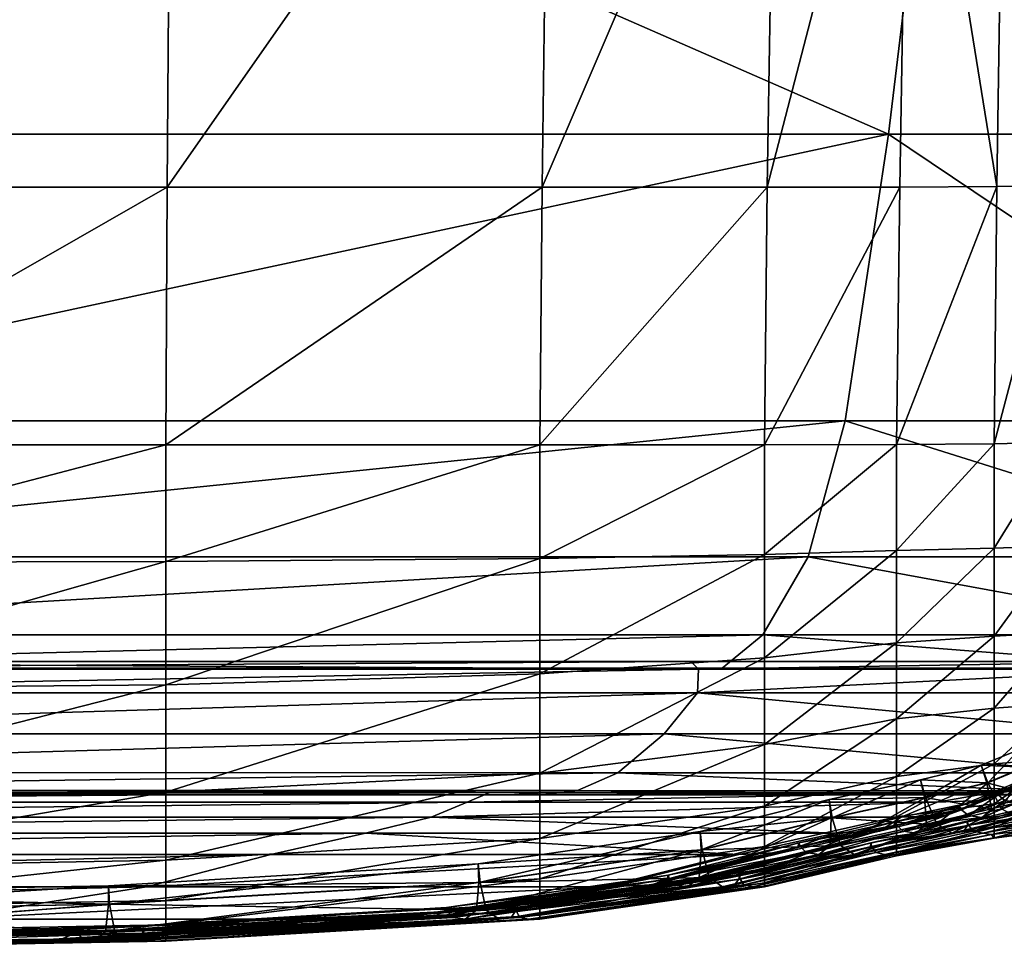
# Model space of a CAD drawing. Header units: millimetres. Extents: x 2387 to 13955, y -4964 to 364.
# Tile 163 of 256: x 6295 to 6317, y -4964 to -4943. Entities that reach past the tile are written whole.
import ezdxf

# ---------------------------------------------------------------- set-up
doc = ezdxf.new("R2010")
doc.units = ezdxf.units.MM
doc.header["$MEASUREMENT"] = 0
doc.layers.add('Predefinito', color=7, linetype='Continuous', true_color=0x000000)

msp = doc.modelspace()

# ---------------------------------------------------------------- linework, layer by layer
at = {"layer": 'Predefinito'}
for points in [[(6287.428, -4934.156, 608.077), (6285.732, -4945.989, 608.078), (6314.463, -4945.989, 485.845)], [(6314.463, -4945.989, 485.845), (6315.891, -4934.156, 485.835), (6287.428, -4934.156, 608.077)], [(6315.891, -4934.156, 485.835), (6314.463, -4945.989, 485.845), (6324.761, -4945.99, 440.648)], [(6324.761, -4945.99, 440.648), (6325.641, -4934.156, 440.637), (6315.891, -4934.156, 485.835)], [(6298.464, -4934.997, 12.171), (6298.376, -4947.174, 12.261), (6288.34, -4947.174, 12.261)], [(6288.34, -4947.174, 12.261), (6288.347, -4934.997, 12.171), (6298.464, -4934.997, 12.171)], [(6298.376, -4947.174, 12.261), (6298.464, -4934.997, 12.171), (6306.895, -4934.997, 12.171)], [(6306.895, -4934.997, 12.171), (6306.739, -4947.174, 12.261), (6298.376, -4947.174, 12.261)], [(6311.954, -4934.997, 12.171), (6311.757, -4947.174, 12.261), (6306.739, -4947.174, 12.261)], [(6306.739, -4947.174, 12.261), (6306.895, -4934.997, 12.171), (6311.954, -4934.997, 12.171)], [(6311.757, -4947.174, 12.261), (6311.954, -4934.997, 12.171), (6314.917, -4934.996, 12.21)], [(6314.917, -4934.996, 12.21), (6314.71, -4947.171, 12.295), (6311.757, -4947.174, 12.261)], [(6316.877, -4947.162, 12.399), (6314.71, -4947.171, 12.295), (6314.917, -4934.996, 12.21)], [(6314.917, -4934.996, 12.21), (6317.063, -4934.992, 12.328), (6316.877, -4947.162, 12.399)], [(6318.335, -4947.147, 12.57), (6316.877, -4947.162, 12.399), (6317.063, -4934.992, 12.328)], [(6284.677, -4952.382, 608.078), (6313.497, -4952.382, 485.849), (6314.463, -4945.989, 485.845)], [(6314.463, -4945.989, 485.845), (6285.732, -4945.989, 608.078), (6284.677, -4952.382, 608.078)], [(6314.463, -4945.989, 485.845), (6313.497, -4952.382, 485.849), (6323.978, -4952.383, 440.651)], [(6323.978, -4952.383, 440.651), (6324.761, -4945.99, 440.648), (6314.463, -4945.989, 485.845)], [(6311.692, -4952.916, 12.531), (6311.757, -4947.174, 12.261), (6314.71, -4947.171, 12.295)], [(6314.71, -4947.171, 12.295), (6314.641, -4952.91, 12.562), (6311.692, -4952.916, 12.531)], [(6316.877, -4947.162, 12.399), (6316.815, -4952.892, 12.653), (6314.641, -4952.91, 12.562)], [(6314.641, -4952.91, 12.562), (6314.71, -4947.171, 12.295), (6316.877, -4947.162, 12.399)], [(6316.815, -4952.892, 12.653), (6316.877, -4947.162, 12.399), (6318.335, -4947.147, 12.57)], [(6318.335, -4947.147, 12.57), (6318.283, -4952.861, 12.81), (6316.815, -4952.892, 12.653)], [(6298.376, -4947.174, 12.261), (6298.346, -4952.916, 12.531), (6288.337, -4952.916, 12.531)], [(6288.337, -4952.916, 12.531), (6288.34, -4947.174, 12.261), (6298.376, -4947.174, 12.261)], [(6298.346, -4952.916, 12.531), (6298.376, -4947.174, 12.261), (6306.739, -4947.174, 12.261)], [(6306.739, -4947.174, 12.261), (6306.687, -4952.916, 12.531), (6298.346, -4952.916, 12.531)], [(6311.757, -4947.174, 12.261), (6311.692, -4952.916, 12.531), (6306.687, -4952.916, 12.531)], [(6306.687, -4952.916, 12.531), (6306.739, -4947.174, 12.261), (6311.757, -4947.174, 12.261)], [(6313.497, -4952.382, 485.849), (6284.677, -4952.382, 608.078), (6283.851, -4955.411, 608.078)], [(6283.851, -4955.411, 608.078), (6312.671, -4955.411, 485.849), (6313.497, -4952.382, 485.849)], [(6313.497, -4952.382, 485.849), (6312.671, -4955.411, 485.849), (6323.151, -4955.412, 440.652)], [(6323.151, -4955.412, 440.652), (6323.978, -4952.383, 440.651), (6313.497, -4952.382, 485.849)], [(6316.815, -4955.219, 13.179), (6316.815, -4952.892, 12.653), (6318.283, -4952.861, 12.81)], [(6318.283, -4952.861, 12.81), (6318.283, -4955.167, 13.321), (6316.815, -4955.219, 13.179)], [(6298.346, -4952.916, 12.531), (6298.346, -4955.515, 13.072), (6288.337, -4955.538, 13.072)], [(6288.337, -4955.538, 13.072), (6288.337, -4952.916, 12.531), (6298.346, -4952.916, 12.531)], [(6298.346, -4955.515, 13.072), (6298.346, -4952.916, 12.531), (6306.687, -4952.916, 12.531)], [(6306.687, -4952.916, 12.531), (6306.687, -4955.455, 13.072), (6298.346, -4955.515, 13.072)], [(6311.692, -4952.916, 12.531), (6311.692, -4955.364, 13.072), (6306.687, -4955.455, 13.072)], [(6306.687, -4955.455, 13.072), (6306.687, -4952.916, 12.531), (6311.692, -4952.916, 12.531)], [(6311.692, -4955.364, 13.072), (6311.692, -4952.916, 12.531), (6314.641, -4952.91, 12.562)], [(6314.641, -4952.91, 12.562), (6314.641, -4955.275, 13.099), (6311.692, -4955.364, 13.072)], [(6316.815, -4952.892, 12.653), (6316.815, -4955.219, 13.179), (6314.641, -4955.275, 13.099)], [(6314.641, -4955.275, 13.099), (6314.641, -4952.91, 12.562), (6316.815, -4952.892, 12.653)], [(6311.692, -4957.663, 13.973), (6311.692, -4955.364, 13.072), (6314.641, -4955.275, 13.099)], [(6314.641, -4955.275, 13.099), (6314.641, -4957.332, 13.996), (6311.692, -4957.663, 13.973)], [(6316.815, -4955.219, 13.179), (6316.815, -4957.182, 14.067), (6314.641, -4957.332, 13.996)], [(6314.641, -4957.332, 13.996), (6314.641, -4955.275, 13.099), (6316.815, -4955.219, 13.179)], [(6316.815, -4957.182, 14.067), (6316.815, -4955.219, 13.179), (6318.283, -4955.167, 13.321)], [(6318.283, -4955.167, 13.321), (6318.283, -4957.104, 14.191), (6316.815, -4957.182, 14.067)], [(6282.841, -4957.155, 608.078), (6311.662, -4957.155, 485.849), (6312.671, -4955.411, 485.849)], [(6312.671, -4955.411, 485.849), (6283.851, -4955.411, 608.078), (6282.841, -4957.155, 608.078)], [(6298.346, -4955.515, 13.072), (6298.346, -4958.268, 13.973), (6288.337, -4958.359, 13.973)], [(6288.337, -4958.359, 13.973), (6288.337, -4955.538, 13.072), (6298.346, -4955.515, 13.072)], [(6298.346, -4958.268, 13.973), (6298.346, -4955.515, 13.072), (6306.687, -4955.455, 13.072)], [(6306.687, -4955.455, 13.072), (6306.687, -4958.025, 13.973), (6298.346, -4958.268, 13.973)], [(6311.692, -4955.364, 13.072), (6311.692, -4957.663, 13.973), (6306.687, -4958.025, 13.973)], [(6306.687, -4958.025, 13.973), (6306.687, -4955.455, 13.072), (6311.692, -4955.364, 13.072)], [(6312.671, -4955.411, 485.849), (6311.662, -4957.155, 485.849), (6322.142, -4957.156, 440.652)], [(6322.142, -4957.156, 440.652), (6323.151, -4955.412, 440.652), (6312.671, -4955.411, 485.849)], [(6311.662, -4957.155, 485.849), (6282.841, -4957.155, 608.078), (6281.93, -4957.896, 608.06)], [(6281.93, -4957.896, 608.06), (6310.751, -4957.896, 485.831), (6311.662, -4957.155, 485.849)], [(6311.662, -4957.155, 485.849), (6310.751, -4957.896, 485.831), (6321.23, -4957.897, 440.636)], [(6321.23, -4957.897, 440.636), (6322.142, -4957.156, 440.652), (6311.662, -4957.155, 485.849)], [(6316.815, -4957.182, 14.067), (6316.815, -4958.785, 15.313), (6314.641, -4959.029, 15.254)], [(6314.641, -4959.029, 15.254), (6314.641, -4957.332, 13.996), (6316.815, -4957.182, 14.067)], [(6316.815, -4958.785, 15.313), (6316.815, -4957.182, 14.067), (6318.283, -4957.104, 14.191)], [(6318.283, -4957.104, 14.191), (6318.283, -4958.681, 15.417), (6316.815, -4958.785, 15.313)], [(6311.692, -4959.601, 15.235), (6311.692, -4957.663, 13.973), (6314.641, -4957.332, 13.996)], [(6314.641, -4957.332, 13.996), (6314.641, -4959.029, 15.254), (6311.692, -4959.601, 15.235)], [(6311.692, -4957.663, 13.973), (6311.692, -4959.601, 15.235), (6306.687, -4960.235, 15.235)], [(6306.687, -4960.235, 15.235), (6306.687, -4958.025, 13.973), (6311.692, -4957.663, 13.973)], [(6310.22, -4957.917, 485.778), (6281.4, -4957.917, 608.005), (6281.23, -4957.747, 607.968)], [(6281.23, -4957.747, 607.968), (6310.051, -4957.747, 485.742), (6310.22, -4957.917, 485.778)], [(6310.051, -4957.747, 485.742), (6281.23, -4957.747, 607.968), (6281.4, -4957.917, 608.005)], [(6310.22, -4957.917, 485.778), (6281.4, -4957.917, 608.005), (6281.379, -4958.447, 608.06)], [(6281.379, -4958.447, 608.06), (6310.2, -4958.447, 485.831), (6310.22, -4957.917, 485.778)], [(6281.4, -4957.917, 608.005), (6310.22, -4957.917, 485.778), (6310.051, -4957.747, 485.742)], [(6281.4, -4957.917, 608.005), (6310.22, -4957.917, 485.778), (6310.751, -4957.896, 485.831)], [(6310.751, -4957.896, 485.831), (6281.93, -4957.896, 608.06), (6281.4, -4957.917, 608.005)], [(6310.22, -4957.917, 485.778), (6310.051, -4957.747, 485.742), (6320.53, -4957.748, 440.556)], [(6320.53, -4957.748, 440.556), (6310.051, -4957.747, 485.742), (6310.22, -4957.917, 485.778)], [(6320.7, -4957.918, 440.588), (6310.22, -4957.917, 485.778), (6310.2, -4958.447, 485.831)], [(6310.2, -4958.447, 485.831), (6320.68, -4958.448, 440.636), (6320.7, -4957.918, 440.588)], [(6320.53, -4957.748, 440.556), (6320.7, -4957.918, 440.588), (6310.22, -4957.917, 485.778)], [(6310.22, -4957.917, 485.778), (6320.7, -4957.918, 440.588), (6320.53, -4957.748, 440.556)], [(6310.751, -4957.896, 485.831), (6310.22, -4957.917, 485.778), (6320.7, -4957.918, 440.588)], [(6320.7, -4957.918, 440.588), (6321.23, -4957.897, 440.636), (6310.751, -4957.896, 485.831)], [(6298.346, -4960.66, 15.235), (6298.346, -4958.268, 13.973), (6306.687, -4958.025, 13.973)], [(6306.687, -4958.025, 13.973), (6306.687, -4960.235, 15.235), (6298.346, -4960.66, 15.235)], [(6298.346, -4958.268, 13.973), (6298.346, -4960.66, 15.235), (6288.337, -4960.82, 15.235)], [(6288.337, -4960.82, 15.235), (6288.337, -4958.359, 13.973), (6298.346, -4958.268, 13.973)], [(6280.638, -4959.358, 608.078), (6309.459, -4959.358, 485.849), (6310.2, -4958.447, 485.831)], [(6310.2, -4958.447, 485.831), (6281.379, -4958.447, 608.06), (6280.638, -4959.358, 608.078)], [(6310.2, -4958.447, 485.831), (6309.459, -4959.358, 485.849), (6319.939, -4959.36, 440.653)], [(6319.939, -4959.36, 440.653), (6320.68, -4958.448, 440.636), (6310.2, -4958.447, 485.831)], [(6316.815, -4958.785, 15.313), (6316.815, -4960.032, 16.916), (6314.641, -4960.313, 16.872)], [(6314.641, -4960.313, 16.872), (6314.641, -4959.029, 15.254), (6316.815, -4958.785, 15.313)], [(6316.815, -4960.032, 16.916), (6316.815, -4958.785, 15.313), (6318.283, -4958.681, 15.417)], [(6318.283, -4958.681, 15.417), (6318.283, -4959.907, 16.995), (6316.815, -4960.032, 16.916)], [(6311.692, -4960.969, 16.857), (6311.692, -4959.601, 15.235), (6314.641, -4959.029, 15.254)], [(6314.641, -4959.029, 15.254), (6314.641, -4960.313, 16.872), (6311.692, -4960.969, 16.857)], [(6309.459, -4959.358, 485.849), (6280.638, -4959.358, 608.078), (6279.604, -4960.225, 608.078)], [(6279.604, -4960.225, 608.078), (6308.425, -4960.226, 485.849), (6309.459, -4959.358, 485.849)], [(6309.459, -4959.358, 485.849), (6308.425, -4960.226, 485.849), (6318.904, -4960.228, 440.653)], [(6318.904, -4960.228, 440.653), (6319.939, -4959.36, 440.653), (6309.459, -4959.358, 485.849)], [(6311.692, -4959.601, 15.235), (6311.692, -4960.969, 16.857), (6306.687, -4961.692, 16.857)], [(6306.687, -4961.692, 16.857), (6306.687, -4960.235, 15.235), (6311.692, -4959.601, 15.235)], [(6316.53, -4960.061, 426.631), (6317.381, -4959.709, 426.632), (6317.489, -4960.102, 426.752)], [(6317.381, -4959.709, 426.632), (6316.53, -4960.061, 426.631), (6316.678, -4960.449, 426.542)], [(6316.678, -4960.449, 426.542), (6317.514, -4960.102, 426.542), (6317.381, -4959.709, 426.632)], [(6316.815, -4960.919, 18.879), (6316.815, -4960.032, 16.916), (6318.283, -4959.907, 16.995)], [(6318.283, -4959.907, 16.995), (6318.283, -4960.778, 18.932), (6316.815, -4960.919, 18.879)], [(6316.815, -4960.032, 16.916), (6316.815, -4960.919, 18.879), (6314.641, -4961.211, 18.85)], [(6314.641, -4961.211, 18.85), (6314.641, -4960.313, 16.872), (6316.815, -4960.032, 16.916)], [(6316.53, -4960.061, 426.631), (6315.172, -4960.384, 426.645), (6315.285, -4960.78, 426.552)], [(6315.172, -4960.384, 426.645), (6316.53, -4960.061, 426.631), (6316.654, -4960.449, 426.753)], [(6315.285, -4960.78, 426.552), (6316.678, -4960.449, 426.542), (6316.53, -4960.061, 426.631)], [(6317.489, -4960.102, 426.752), (6316.654, -4960.449, 426.753), (6316.53, -4960.061, 426.631)], [(6316.654, -4960.449, 426.753), (6317.489, -4960.102, 426.752), (6317.568, -4960.691, 427.645)], [(6317.514, -4960.102, 426.542), (6316.678, -4960.449, 426.542), (6316.984, -4961.031, 425.694)], [(6316.984, -4961.031, 425.694), (6317.797, -4960.693, 425.691), (6317.514, -4960.102, 426.542)], [(6308.425, -4960.226, 485.849), (6279.604, -4960.225, 608.078), (6278.706, -4960.625, 608.078)], [(6278.706, -4960.625, 608.078), (6307.526, -4960.626, 485.849), (6308.425, -4960.226, 485.849)], [(6298.346, -4962.178, 16.857), (6298.346, -4960.66, 15.235), (6306.687, -4960.235, 15.235)], [(6306.687, -4960.235, 15.235), (6306.687, -4961.692, 16.857), (6298.346, -4962.178, 16.857)], [(6308.425, -4960.226, 485.849), (6307.526, -4960.626, 485.849), (6318.004, -4960.628, 440.654)], [(6318.004, -4960.628, 440.654), (6318.904, -4960.228, 440.653), (6308.425, -4960.226, 485.849)], [(6311.692, -4961.87, 18.84), (6311.692, -4960.969, 16.857), (6314.641, -4960.313, 16.872)], [(6314.641, -4960.313, 16.872), (6314.641, -4961.211, 18.85), (6311.692, -4961.87, 18.84)], [(6315.172, -4960.384, 426.645), (6313.139, -4960.826, 426.663), (6313.206, -4961.234, 426.564)], [(6313.139, -4960.826, 426.663), (6315.172, -4960.384, 426.645), (6315.261, -4960.78, 426.762)], [(6313.206, -4961.234, 426.564), (6315.285, -4960.78, 426.552), (6315.172, -4960.384, 426.645)], [(6316.654, -4960.449, 426.753), (6315.261, -4960.78, 426.762), (6315.172, -4960.384, 426.645)], [(6315.261, -4960.78, 426.762), (6316.654, -4960.449, 426.753), (6316.755, -4961.03, 427.649)], [(6316.678, -4960.449, 426.542), (6315.285, -4960.78, 426.552), (6315.538, -4961.375, 425.698)], [(6315.538, -4961.375, 425.698), (6316.984, -4961.031, 425.694), (6316.678, -4960.449, 426.542)], [(6317.568, -4960.691, 427.645), (6316.755, -4961.03, 427.649), (6316.654, -4960.449, 426.753)], [(6316.846, -4960.718, 433.776), (6317.364, -4960.497, 433.775), (6317.035, -4960.624, 435.586)], [(6317.364, -4960.497, 433.775), (6316.846, -4960.718, 433.776), (6316.853, -4960.635, 433.587)], [(6316.853, -4960.635, 433.587), (6317.379, -4960.412, 433.588), (6317.364, -4960.497, 433.775)], [(6317.379, -4960.412, 433.588), (6316.853, -4960.635, 433.587), (6316.904, -4960.719, 433.406)], [(6316.904, -4960.719, 433.406), (6317.422, -4960.497, 433.406), (6317.379, -4960.412, 433.588)], [(6317.422, -4960.497, 433.406), (6316.904, -4960.719, 433.406), (6317.051, -4960.844, 432.481)], [(6317.586, -4960.632, 435.591), (6317.035, -4960.624, 435.586), (6317.364, -4960.497, 433.775)], [(6305.572, -4960.665, 485.835), (6276.752, -4960.664, 608.064), (6276.246, -4960.883, 608.069)], [(6276.246, -4960.883, 608.069), (6305.067, -4960.883, 485.84), (6305.572, -4960.665, 485.835)], [(6306.123, -4960.672, 485.84), (6277.303, -4960.671, 608.069), (6276.752, -4960.664, 608.064)], [(6276.752, -4960.664, 608.064), (6305.572, -4960.665, 485.835), (6306.123, -4960.672, 485.84)], [(6277.303, -4960.671, 608.069), (6306.123, -4960.672, 485.84), (6306.76, -4960.721, 485.847)], [(6306.76, -4960.721, 485.847), (6277.94, -4960.72, 608.076), (6277.303, -4960.671, 608.069)], [(6307.526, -4960.626, 485.849), (6278.706, -4960.625, 608.078), (6277.94, -4960.72, 608.076)], [(6277.94, -4960.72, 608.076), (6306.76, -4960.721, 485.847), (6307.526, -4960.626, 485.849)], [(6298.346, -4960.66, 15.235), (6298.346, -4962.178, 16.857), (6288.337, -4962.361, 16.857)], [(6288.337, -4962.361, 16.857), (6288.337, -4960.82, 15.235), (6298.346, -4960.66, 15.235)], [(6316.052, -4960.666, 440.641), (6305.572, -4960.665, 485.835), (6305.067, -4960.883, 485.84)], [(6305.067, -4960.883, 485.84), (6315.549, -4960.884, 440.645), (6316.052, -4960.666, 440.641)], [(6306.123, -4960.672, 485.84), (6305.572, -4960.665, 485.835), (6316.052, -4960.666, 440.641)], [(6316.052, -4960.666, 440.641), (6316.601, -4960.674, 440.646), (6306.123, -4960.672, 485.84)], [(6306.76, -4960.721, 485.847), (6306.123, -4960.672, 485.84), (6316.601, -4960.674, 440.646)], [(6307.526, -4960.626, 485.849), (6306.76, -4960.721, 485.847), (6317.237, -4960.723, 440.652)], [(6316.601, -4960.674, 440.646), (6317.237, -4960.723, 440.652), (6306.76, -4960.721, 485.847)], [(6317.237, -4960.723, 440.652), (6318.004, -4960.628, 440.654), (6307.526, -4960.626, 485.849)], [(6315.261, -4960.78, 426.762), (6313.181, -4961.234, 426.774), (6313.139, -4960.826, 426.663)], [(6313.181, -4961.234, 426.774), (6315.261, -4960.78, 426.762), (6315.31, -4961.374, 427.652)], [(6315.285, -4960.78, 426.552), (6313.206, -4961.234, 426.564), (6313.388, -4961.846, 425.701)], [(6313.388, -4961.846, 425.701), (6315.538, -4961.375, 425.698), (6315.285, -4960.78, 426.552)], [(6316.755, -4961.03, 427.649), (6315.31, -4961.374, 427.652), (6315.261, -4960.78, 426.762)], [(6315.549, -4960.884, 440.645), (6316.529, -4960.843, 435.589), (6317.035, -4960.624, 435.586)], [(6317.035, -4960.624, 435.586), (6316.052, -4960.666, 440.641), (6315.549, -4960.884, 440.645)], [(6316.033, -4961.057, 433.78), (6316.846, -4960.718, 433.776), (6316.529, -4960.843, 435.589)], [(6316.846, -4960.718, 433.776), (6316.033, -4961.057, 433.78), (6316.037, -4960.975, 433.591)], [(6316.037, -4960.975, 433.591), (6316.853, -4960.635, 433.587), (6316.846, -4960.718, 433.776)], [(6316.853, -4960.635, 433.587), (6316.037, -4960.975, 433.591), (6316.091, -4961.057, 433.411)], [(6316.601, -4960.674, 440.646), (6316.052, -4960.666, 440.641), (6317.035, -4960.624, 435.586)], [(6316.091, -4961.057, 433.411), (6316.904, -4960.719, 433.406), (6316.853, -4960.635, 433.587)], [(6316.904, -4960.719, 433.406), (6316.091, -4961.057, 433.411), (6316.243, -4961.181, 432.486)], [(6316.243, -4961.181, 432.486), (6317.051, -4960.844, 432.481), (6316.904, -4960.719, 433.406)], [(6317.035, -4960.624, 435.586), (6316.529, -4960.843, 435.589), (6316.846, -4960.718, 433.776)], [(6317.035, -4960.624, 435.586), (6317.586, -4960.632, 435.591), (6316.601, -4960.674, 440.646)], [(6317.237, -4960.723, 440.652), (6316.601, -4960.674, 440.646), (6317.586, -4960.632, 435.591)], [(6316.755, -4961.03, 427.649), (6317.568, -4960.691, 427.645), (6317.347, -4960.887, 430.058)], [(6316.815, -4961.445, 21.207), (6316.815, -4960.919, 18.879), (6318.283, -4960.778, 18.932)], [(6318.283, -4960.778, 18.932), (6318.282, -4961.289, 21.238), (6316.815, -4961.445, 21.207)], [(6317.797, -4960.693, 425.691), (6316.984, -4961.031, 425.694), (6317.334, -4961.226, 423.296)], [(6305.067, -4960.883, 485.84), (6276.246, -4960.883, 608.069), (6275.437, -4961.22, 608.076)], [(6275.437, -4961.22, 608.076), (6304.259, -4961.22, 485.847), (6305.067, -4960.883, 485.84)], [(6315.549, -4960.884, 440.645), (6305.067, -4960.883, 485.84), (6304.259, -4961.22, 485.847)], [(6304.259, -4961.22, 485.847), (6314.741, -4961.221, 440.652), (6315.549, -4960.884, 440.645)], [(6311.692, -4960.969, 16.857), (6311.692, -4961.87, 18.84), (6306.687, -4962.594, 18.84)], [(6306.687, -4962.594, 18.84), (6306.687, -4961.692, 16.857), (6311.692, -4960.969, 16.857)], [(6310.285, -4961.948, 426.782), (6310.262, -4961.536, 426.672), (6313.139, -4960.826, 426.663)], [(6313.206, -4961.234, 426.564), (6313.139, -4960.826, 426.663), (6310.262, -4961.536, 426.672)], [(6313.139, -4960.826, 426.663), (6313.181, -4961.234, 426.774), (6310.285, -4961.948, 426.782)], [(6314.597, -4961.32, 433.596), (6316.037, -4960.975, 433.591), (6316.033, -4961.057, 433.78)], [(6316.037, -4960.975, 433.591), (6314.597, -4961.32, 433.596), (6314.644, -4961.404, 433.415)], [(6316.815, -4960.919, 18.879), (6316.815, -4961.445, 21.207), (6314.641, -4961.748, 21.189)], [(6314.641, -4961.748, 21.189), (6314.641, -4961.211, 18.85), (6316.815, -4960.919, 18.879)], [(6314.644, -4961.404, 433.415), (6316.091, -4961.057, 433.411), (6316.037, -4960.975, 433.591)], [(6316.529, -4960.843, 435.589), (6315.549, -4960.884, 440.645), (6314.741, -4961.221, 440.652)], [(6314.741, -4961.221, 440.652), (6315.721, -4961.18, 435.595), (6316.529, -4960.843, 435.589)], [(6316.529, -4960.843, 435.589), (6315.721, -4961.18, 435.595), (6316.033, -4961.057, 433.78)], [(6316.217, -4961.323, 419.75), (6317.659, -4960.981, 419.747), (6317.669, -4961.063, 419.934)], [(6317.659, -4960.981, 419.747), (6316.217, -4961.323, 419.75), (6316.249, -4961.407, 419.567)], [(6317.051, -4960.844, 432.481), (6316.243, -4961.181, 432.486), (6316.542, -4961.223, 430.062)], [(6316.249, -4961.407, 419.567), (6317.698, -4961.063, 419.565), (6317.659, -4960.981, 419.747)], [(6316.542, -4961.223, 430.062), (6317.347, -4960.887, 430.058), (6317.051, -4960.844, 432.481)], [(6317.347, -4960.887, 430.058), (6316.542, -4961.223, 430.062), (6316.755, -4961.03, 427.649)], [(6273.978, -4961.571, 608.078), (6302.799, -4961.571, 485.849), (6304.259, -4961.22, 485.847)], [(6304.259, -4961.22, 485.847), (6275.437, -4961.22, 608.076), (6273.978, -4961.571, 608.078)], [(6304.259, -4961.22, 485.847), (6302.799, -4961.571, 485.849), (6313.281, -4961.571, 440.654)], [(6313.281, -4961.571, 440.654), (6314.741, -4961.221, 440.652), (6304.259, -4961.22, 485.847)], [(6311.692, -4962.411, 21.183), (6311.692, -4961.87, 18.84), (6314.641, -4961.211, 18.85)], [(6314.641, -4961.211, 18.85), (6314.641, -4961.748, 21.189), (6311.692, -4962.411, 21.183)], [(6314.741, -4961.221, 440.652), (6313.281, -4961.571, 440.654), (6314.263, -4961.529, 435.598)], [(6314.263, -4961.529, 435.598), (6315.721, -4961.18, 435.595), (6314.741, -4961.221, 440.652)], [(6315.721, -4961.18, 435.595), (6314.263, -4961.529, 435.598), (6314.586, -4961.404, 433.785)], [(6314.586, -4961.404, 433.785), (6316.033, -4961.057, 433.78), (6315.721, -4961.18, 435.595)], [(6316.033, -4961.057, 433.78), (6314.586, -4961.404, 433.785), (6314.597, -4961.32, 433.596)], [(6316.091, -4961.057, 433.411), (6314.644, -4961.404, 433.415), (6314.785, -4961.53, 432.488)], [(6314.785, -4961.53, 432.488), (6316.243, -4961.181, 432.486), (6316.091, -4961.057, 433.411)], [(6316.243, -4961.181, 432.486), (6314.785, -4961.53, 432.488), (6315.079, -4961.572, 430.064)], [(6315.079, -4961.572, 430.064), (6316.542, -4961.223, 430.062), (6316.243, -4961.181, 432.486)], [(6316.542, -4961.223, 430.062), (6315.079, -4961.572, 430.064), (6315.31, -4961.374, 427.652)], [(6315.31, -4961.374, 427.652), (6316.755, -4961.03, 427.649), (6316.542, -4961.223, 430.062)], [(6316.984, -4961.031, 425.694), (6315.538, -4961.375, 425.698), (6315.87, -4961.574, 423.298)], [(6315.87, -4961.574, 423.298), (6317.334, -4961.226, 423.296), (6316.984, -4961.031, 425.694)], [(6316.143, -4961.532, 420.871), (6317.603, -4961.186, 420.87), (6317.334, -4961.226, 423.296)], [(6317.603, -4961.186, 420.87), (6316.143, -4961.532, 420.871), (6316.22, -4961.407, 419.937)], [(6317.669, -4961.063, 419.934), (6316.22, -4961.407, 419.937), (6316.217, -4961.323, 419.75)], [(6316.22, -4961.407, 419.937), (6317.669, -4961.063, 419.934), (6317.603, -4961.186, 420.87)], [(6317.698, -4961.063, 419.565), (6316.249, -4961.407, 419.567), (6316.351, -4961.533, 417.73)], [(6316.351, -4961.533, 417.73), (6317.812, -4961.188, 417.728), (6317.698, -4961.063, 419.565)], [(6318.026, -4961.233, 412.581), (6317.812, -4961.188, 417.728), (6316.351, -4961.533, 417.73)], [(6310.238, -4962.565, 427.661), (6310.285, -4961.948, 426.782), (6313.181, -4961.234, 426.774)], [(6313.181, -4961.234, 426.774), (6313.161, -4961.846, 427.656), (6310.238, -4962.565, 427.661)], [(6310.262, -4961.536, 426.672), (6310.309, -4961.948, 426.572), (6313.206, -4961.234, 426.564)], [(6313.388, -4961.846, 425.701), (6313.206, -4961.234, 426.564), (6310.309, -4961.948, 426.572)], [(6312.438, -4961.877, 433.79), (6314.586, -4961.404, 433.785), (6314.263, -4961.529, 435.598)], [(6314.586, -4961.404, 433.785), (6312.438, -4961.877, 433.79), (6312.459, -4961.791, 433.603)], [(6312.459, -4961.791, 433.603), (6314.597, -4961.32, 433.596), (6314.586, -4961.404, 433.785)], [(6314.597, -4961.32, 433.596), (6312.459, -4961.791, 433.603), (6312.496, -4961.877, 433.42)], [(6312.496, -4961.877, 433.42), (6314.644, -4961.404, 433.415), (6314.597, -4961.32, 433.596)], [(6314.644, -4961.404, 433.415), (6312.496, -4961.877, 433.42), (6312.621, -4962.006, 432.49)], [(6312.621, -4962.006, 432.49), (6314.785, -4961.53, 432.488), (6314.644, -4961.404, 433.415)], [(6315.31, -4961.374, 427.652), (6313.161, -4961.846, 427.656), (6313.181, -4961.234, 426.774)], [(6313.161, -4961.846, 427.656), (6315.31, -4961.374, 427.652), (6315.079, -4961.572, 430.064)], [(6315.538, -4961.375, 425.698), (6313.388, -4961.846, 425.701), (6313.695, -4962.05, 423.298)], [(6313.695, -4962.05, 423.298), (6315.87, -4961.574, 423.298), (6315.538, -4961.375, 425.698)], [(6314.062, -4961.878, 419.939), (6316.22, -4961.407, 419.937), (6316.143, -4961.532, 420.871)], [(6316.22, -4961.407, 419.937), (6314.062, -4961.878, 419.939), (6314.069, -4961.791, 419.753)], [(6314.069, -4961.791, 419.753), (6316.217, -4961.323, 419.75), (6316.22, -4961.407, 419.937)], [(6316.217, -4961.323, 419.75), (6314.069, -4961.791, 419.753), (6314.091, -4961.878, 419.569)], [(6314.091, -4961.878, 419.569), (6316.249, -4961.407, 419.567), (6316.217, -4961.323, 419.75)], [(6316.249, -4961.407, 419.567), (6314.091, -4961.878, 419.569), (6314.178, -4962.007, 417.73)], [(6314.178, -4962.007, 417.73), (6316.351, -4961.533, 417.73), (6316.249, -4961.407, 419.567)], [(6317.334, -4961.226, 423.296), (6315.87, -4961.574, 423.298), (6316.143, -4961.532, 420.871)], [(6316.351, -4961.533, 417.73), (6316.561, -4961.578, 412.582), (6318.026, -4961.233, 412.581)], [(6318.223, -4961.285, 359.722), (6318.026, -4961.233, 412.581), (6316.561, -4961.578, 412.582)], [(6316.561, -4961.578, 412.582), (6316.757, -4961.606, 359.721), (6318.223, -4961.285, 359.722)], [(6318.286, -4961.429, 214.753), (6318.223, -4961.285, 359.722), (6316.757, -4961.606, 359.721)], [(6316.757, -4961.606, 359.721), (6316.819, -4961.685, 214.747), (6318.286, -4961.429, 214.753)], [(6316.817, -4961.678, 70.846), (6316.815, -4961.445, 21.207), (6318.282, -4961.289, 21.238)], [(6318.282, -4961.289, 21.238), (6318.283, -4961.489, 70.861), (6316.817, -4961.678, 70.846)], [(6318.283, -4961.489, 70.861), (6318.286, -4961.429, 214.753), (6316.819, -4961.685, 214.747)], [(6302.799, -4961.571, 485.849), (6273.978, -4961.571, 608.078), (6271.987, -4962.049, 608.078)], [(6271.987, -4962.049, 608.078), (6300.685, -4962.049, 485.852), (6302.799, -4961.571, 485.849)], [(6302.799, -4961.571, 485.849), (6300.685, -4962.049, 485.852), (6311.121, -4962.049, 440.657)], [(6311.121, -4962.049, 440.657), (6313.281, -4961.571, 440.654), (6302.799, -4961.571, 485.849)], [(6305.329, -4962.671, 426.79), (6305.313, -4962.26, 426.682), (6310.262, -4961.536, 426.672)], [(6310.309, -4961.948, 426.572), (6310.262, -4961.536, 426.672), (6305.313, -4962.26, 426.682)], [(6310.262, -4961.536, 426.672), (6310.285, -4961.948, 426.782), (6305.329, -4962.671, 426.79)], [(6313.281, -4961.571, 440.654), (6311.121, -4962.049, 440.657), (6312.102, -4962.006, 435.601)], [(6312.102, -4962.006, 435.601), (6314.263, -4961.529, 435.598), (6313.281, -4961.571, 440.654)], [(6314.263, -4961.529, 435.598), (6312.102, -4962.006, 435.601), (6312.438, -4961.877, 433.79)], [(6314.785, -4961.53, 432.488), (6312.621, -4962.006, 432.49), (6312.909, -4962.05, 430.065)], [(6312.909, -4962.05, 430.065), (6315.079, -4961.572, 430.064), (6314.785, -4961.53, 432.488)], [(6315.079, -4961.572, 430.064), (6312.909, -4962.05, 430.065), (6313.161, -4961.846, 427.656)], [(6315.87, -4961.574, 423.298), (6313.695, -4962.05, 423.298), (6313.971, -4962.007, 420.872)], [(6313.971, -4962.007, 420.872), (6316.143, -4961.532, 420.871), (6315.87, -4961.574, 423.298)], [(6316.143, -4961.532, 420.871), (6313.971, -4962.007, 420.872), (6314.062, -4961.878, 419.939)], [(6316.561, -4961.578, 412.582), (6316.351, -4961.533, 417.73), (6314.178, -4962.007, 417.73)], [(6314.178, -4962.007, 417.73), (6314.382, -4962.051, 412.582), (6316.561, -4961.578, 412.582)], [(6316.757, -4961.606, 359.721), (6316.561, -4961.578, 412.582), (6314.382, -4962.051, 412.582)], [(6314.382, -4962.051, 412.582), (6314.577, -4962.058, 359.72), (6316.757, -4961.606, 359.721)], [(6316.819, -4961.685, 214.747), (6316.757, -4961.606, 359.721), (6314.577, -4962.058, 359.72)], [(6316.815, -4961.445, 21.207), (6316.817, -4961.678, 70.846), (6314.641, -4962.009, 70.837)], [(6314.641, -4962.009, 70.837), (6314.641, -4961.748, 21.189), (6316.815, -4961.445, 21.207)], [(6316.819, -4961.685, 214.747), (6316.817, -4961.678, 70.846), (6318.283, -4961.489, 70.861)], [(6298.346, -4963.079, 18.84), (6298.346, -4962.178, 16.857), (6306.687, -4961.692, 16.857)], [(6306.687, -4961.692, 16.857), (6306.687, -4962.594, 18.84), (6298.346, -4963.079, 18.84)], [(6311.692, -4961.87, 18.84), (6311.692, -4962.411, 21.183), (6306.687, -4963.134, 21.183)], [(6306.687, -4963.134, 21.183), (6306.687, -4962.594, 18.84), (6311.692, -4961.87, 18.84)], [(6309.186, -4962.728, 435.607), (6309.523, -4962.597, 433.796), (6312.438, -4961.877, 433.79)], [(6312.438, -4961.877, 433.79), (6312.102, -4962.006, 435.601), (6309.186, -4962.728, 435.607)], [(6309.523, -4962.597, 433.796), (6309.548, -4962.51, 433.61), (6312.459, -4961.791, 433.603)], [(6312.459, -4961.791, 433.603), (6312.438, -4961.877, 433.79), (6309.523, -4962.597, 433.796)], [(6312.496, -4961.877, 433.42), (6312.459, -4961.791, 433.603), (6309.548, -4962.51, 433.61)], [(6309.548, -4962.51, 433.61), (6309.58, -4962.597, 433.426), (6312.496, -4961.877, 433.42)], [(6312.621, -4962.006, 432.49), (6312.496, -4961.877, 433.42), (6309.58, -4962.597, 433.426)], [(6309.98, -4962.771, 430.07), (6310.238, -4962.565, 427.661), (6313.161, -4961.846, 427.656)], [(6313.161, -4961.846, 427.656), (6312.909, -4962.05, 430.065), (6309.98, -4962.771, 430.07)], [(6310.309, -4961.948, 426.572), (6310.462, -4962.565, 425.705), (6313.388, -4961.846, 425.701)], [(6313.695, -4962.05, 423.298), (6313.388, -4961.846, 425.701), (6310.462, -4962.565, 425.705)], [(6311.03, -4962.728, 420.874), (6311.126, -4962.597, 419.941), (6314.062, -4961.878, 419.939)], [(6314.062, -4961.878, 419.939), (6313.971, -4962.007, 420.872), (6311.03, -4962.728, 420.874)], [(6311.126, -4962.597, 419.941), (6311.136, -4962.51, 419.755), (6314.069, -4961.791, 419.753)], [(6314.069, -4961.791, 419.753), (6314.062, -4961.878, 419.939), (6311.126, -4962.597, 419.941)], [(6314.091, -4961.878, 419.569), (6314.069, -4961.791, 419.753), (6311.136, -4962.51, 419.755)], [(6311.136, -4962.51, 419.755), (6311.154, -4962.597, 419.571), (6314.091, -4961.878, 419.569)], [(6314.178, -4962.007, 417.73), (6314.091, -4961.878, 419.569), (6311.154, -4962.597, 419.571)], [(6311.692, -4962.681, 70.834), (6311.692, -4962.411, 21.183), (6314.641, -4961.748, 21.189)], [(6314.641, -4961.748, 21.189), (6314.641, -4962.009, 70.837), (6311.692, -4962.681, 70.834)], [(6314.577, -4962.058, 359.72), (6314.642, -4962.078, 214.743), (6316.819, -4961.685, 214.747)], [(6314.642, -4962.078, 214.743), (6314.641, -4962.009, 70.837), (6316.817, -4961.678, 70.846)], [(6316.817, -4961.678, 70.846), (6316.819, -4961.685, 214.747), (6314.642, -4962.078, 214.743)], [(6269.584, -4962.771, 608.078), (6297.913, -4962.771, 485.861), (6300.685, -4962.049, 485.852)], [(6300.685, -4962.049, 485.852), (6271.987, -4962.049, 608.078), (6269.584, -4962.771, 608.078)], [(6297.913, -4962.771, 485.861), (6308.215, -4962.771, 440.666), (6311.121, -4962.049, 440.657)], [(6311.121, -4962.049, 440.657), (6300.685, -4962.049, 485.852), (6297.913, -4962.771, 485.861)], [(6310.285, -4961.948, 426.782), (6310.238, -4962.565, 427.661), (6305.273, -4963.289, 427.669)], [(6305.273, -4963.289, 427.669), (6305.329, -4962.671, 426.79), (6310.285, -4961.948, 426.782)], [(6305.313, -4962.26, 426.682), (6305.353, -4962.671, 426.58), (6310.309, -4961.948, 426.572)], [(6310.462, -4962.565, 425.705), (6310.309, -4961.948, 426.572), (6305.353, -4962.671, 426.58)], [(6308.215, -4962.771, 440.666), (6309.186, -4962.728, 435.607), (6312.102, -4962.006, 435.601)], [(6312.102, -4962.006, 435.601), (6311.121, -4962.049, 440.657), (6308.215, -4962.771, 440.666)], [(6309.58, -4962.597, 433.426), (6309.698, -4962.728, 432.496), (6312.621, -4962.006, 432.49)], [(6312.909, -4962.05, 430.065), (6312.621, -4962.006, 432.49), (6309.698, -4962.728, 432.496)], [(6309.698, -4962.728, 432.496), (6309.98, -4962.771, 430.07), (6312.909, -4962.05, 430.065)], [(6310.462, -4962.565, 425.705), (6310.756, -4962.771, 423.301), (6313.695, -4962.05, 423.298)], [(6310.756, -4962.771, 423.301), (6311.03, -4962.728, 420.874), (6313.971, -4962.007, 420.872)], [(6313.971, -4962.007, 420.872), (6313.695, -4962.05, 423.298), (6310.756, -4962.771, 423.301)], [(6311.154, -4962.597, 419.571), (6311.235, -4962.728, 417.732), (6314.178, -4962.007, 417.73)], [(6314.382, -4962.051, 412.582), (6314.178, -4962.007, 417.73), (6311.235, -4962.728, 417.732)], [(6311.235, -4962.728, 417.732), (6311.434, -4962.771, 412.582), (6314.382, -4962.051, 412.582)], [(6314.577, -4962.058, 359.72), (6314.382, -4962.051, 412.582), (6311.434, -4962.771, 412.582)], [(6311.434, -4962.771, 412.582), (6311.627, -4962.771, 359.72), (6314.577, -4962.058, 359.72)], [(6314.642, -4962.078, 214.743), (6314.577, -4962.058, 359.72), (6311.627, -4962.771, 359.72)], [(6311.627, -4962.771, 359.72), (6311.692, -4962.771, 214.742), (6314.642, -4962.078, 214.743)], [(6311.692, -4962.771, 214.742), (6311.692, -4962.681, 70.834), (6314.641, -4962.009, 70.837)], [(6314.641, -4962.009, 70.837), (6314.642, -4962.078, 214.743), (6311.692, -4962.771, 214.742)], [(6298.346, -4962.178, 16.857), (6298.346, -4963.079, 18.84), (6288.337, -4963.262, 18.84)], [(6288.337, -4963.262, 18.84), (6288.337, -4962.361, 16.857), (6298.346, -4962.178, 16.857)], [(6297.069, -4963.157, 426.804), (6297.065, -4962.745, 426.697), (6305.313, -4962.26, 426.682)], [(6305.353, -4962.671, 426.58), (6305.313, -4962.26, 426.682), (6297.065, -4962.745, 426.697)], [(6305.313, -4962.26, 426.682), (6305.329, -4962.671, 426.79), (6297.069, -4963.157, 426.804)], [(6309.548, -4962.51, 433.61), (6309.523, -4962.597, 433.796), (6304.576, -4963.321, 433.807)], [(6304.576, -4963.321, 433.807), (6304.601, -4963.234, 433.622), (6309.548, -4962.51, 433.61)], [(6309.58, -4962.597, 433.426), (6309.548, -4962.51, 433.61), (6304.601, -4963.234, 433.622)], [(6311.136, -4962.51, 419.755), (6311.126, -4962.597, 419.941), (6306.138, -4963.321, 419.944)], [(6306.138, -4963.321, 419.944), (6306.15, -4963.234, 419.758), (6311.136, -4962.51, 419.755)], [(6311.154, -4962.597, 419.571), (6311.136, -4962.51, 419.755), (6306.15, -4963.234, 419.758)], [(6311.692, -4962.411, 21.183), (6311.692, -4962.681, 70.834), (6306.687, -4963.405, 70.834)], [(6306.687, -4963.405, 70.834), (6306.687, -4963.134, 21.183), (6311.692, -4962.411, 21.183)], [(6297.065, -4962.745, 426.697), (6297.069, -4963.157, 426.804), (6287.157, -4963.34, 426.821)], [(6287.157, -4963.34, 426.821), (6287.168, -4962.928, 426.715), (6297.065, -4962.745, 426.697)], [(6297.092, -4963.157, 426.594), (6297.065, -4962.745, 426.697), (6287.168, -4962.928, 426.715)], [(6296.999, -4963.774, 427.681), (6297.069, -4963.157, 426.804), (6305.329, -4962.671, 426.79)], [(6305.329, -4962.671, 426.79), (6305.273, -4963.289, 427.669), (6296.999, -4963.774, 427.681)], [(6297.065, -4962.745, 426.697), (6297.092, -4963.157, 426.594), (6305.353, -4962.671, 426.58)], [(6305.492, -4963.289, 425.712), (6305.353, -4962.671, 426.58), (6297.092, -4963.157, 426.594)], [(6298.346, -4963.62, 21.183), (6298.346, -4963.079, 18.84), (6306.687, -4962.594, 18.84)], [(6306.687, -4962.594, 18.84), (6306.687, -4963.134, 21.183), (6298.346, -4963.62, 21.183)], [(6309.186, -4962.728, 435.607), (6308.215, -4962.771, 440.666), (6303.297, -4963.495, 440.684)], [(6303.297, -4963.495, 440.684), (6304.245, -4963.451, 435.62), (6309.186, -4962.728, 435.607)], [(6309.523, -4962.597, 433.796), (6309.186, -4962.728, 435.607), (6304.245, -4963.451, 435.62)], [(6304.245, -4963.451, 435.62), (6304.576, -4963.321, 433.807), (6309.523, -4962.597, 433.796)], [(6304.601, -4963.234, 433.622), (6304.631, -4963.321, 433.438), (6309.58, -4962.597, 433.426)], [(6309.698, -4962.728, 432.496), (6309.58, -4962.597, 433.426), (6304.631, -4963.321, 433.438)], [(6304.631, -4963.321, 433.438), (6304.744, -4963.451, 432.506), (6309.698, -4962.728, 432.496)], [(6309.98, -4962.771, 430.07), (6309.698, -4962.728, 432.496), (6304.744, -4963.451, 432.506)], [(6310.238, -4962.565, 427.661), (6309.98, -4962.771, 430.07), (6305.018, -4963.495, 430.078)], [(6305.018, -4963.495, 430.078), (6305.273, -4963.289, 427.669), (6310.238, -4962.565, 427.661)], [(6305.353, -4962.671, 426.58), (6305.492, -4963.289, 425.712), (6310.462, -4962.565, 425.705)], [(6310.756, -4962.771, 423.301), (6310.462, -4962.565, 425.705), (6305.492, -4963.289, 425.712)], [(6311.03, -4962.728, 420.874), (6310.756, -4962.771, 423.301), (6305.775, -4963.495, 423.306)], [(6305.775, -4963.495, 423.306), (6306.043, -4963.451, 420.877), (6311.03, -4962.728, 420.874)], [(6311.126, -4962.597, 419.941), (6311.03, -4962.728, 420.874), (6306.043, -4963.451, 420.877)], [(6306.043, -4963.451, 420.877), (6306.138, -4963.321, 419.944), (6311.126, -4962.597, 419.941)], [(6306.15, -4963.234, 419.758), (6306.166, -4963.321, 419.574), (6311.154, -4962.597, 419.571)], [(6311.235, -4962.728, 417.732), (6311.154, -4962.597, 419.571), (6306.166, -4963.321, 419.574)], [(6306.166, -4963.321, 419.574), (6306.243, -4963.451, 417.734), (6311.235, -4962.728, 417.732)], [(6311.434, -4962.771, 412.582), (6311.235, -4962.728, 417.732), (6306.243, -4963.451, 417.734)], [(6311.692, -4962.681, 70.834), (6311.692, -4962.771, 214.742), (6306.687, -4963.495, 214.742)], [(6306.687, -4963.495, 214.742), (6306.687, -4963.405, 70.834), (6311.692, -4962.681, 70.834)], [(6297.913, -4962.771, 485.861), (6269.584, -4962.771, 608.078), (6265.67, -4963.495, 608.078)], [(6265.67, -4963.495, 608.078), (6293.263, -4963.495, 485.877), (6297.913, -4962.771, 485.861)], [(6287.168, -4962.928, 426.715), (6287.179, -4963.34, 426.61), (6297.092, -4963.157, 426.594)], [(6308.215, -4962.771, 440.666), (6297.913, -4962.771, 485.861), (6293.263, -4963.495, 485.877)], [(6293.263, -4963.495, 485.877), (6303.297, -4963.495, 440.684), (6308.215, -4962.771, 440.666)], [(6304.744, -4963.451, 432.506), (6305.018, -4963.495, 430.078), (6309.98, -4962.771, 430.07)], [(6305.492, -4963.289, 425.712), (6305.775, -4963.495, 423.306), (6310.756, -4962.771, 423.301)], [(6306.243, -4963.451, 417.734), (6306.436, -4963.495, 412.584), (6311.434, -4962.771, 412.582)], [(6311.627, -4962.771, 359.72), (6311.434, -4962.771, 412.582), (6306.436, -4963.495, 412.584)], [(6306.436, -4963.495, 412.584), (6306.624, -4963.495, 359.721), (6311.627, -4962.771, 359.72)], [(6311.692, -4962.771, 214.742), (6311.627, -4962.771, 359.72), (6306.624, -4963.495, 359.721)], [(6306.624, -4963.495, 359.721), (6306.687, -4963.495, 214.742), (6311.692, -4962.771, 214.742)], [(6297.069, -4963.157, 426.804), (6296.999, -4963.774, 427.681), (6287.069, -4963.957, 427.697)], [(6287.069, -4963.957, 427.697), (6287.157, -4963.34, 426.821), (6297.069, -4963.157, 426.804)], [(6297.208, -4963.774, 425.723), (6297.092, -4963.157, 426.594), (6287.179, -4963.34, 426.61)], [(6298.346, -4963.079, 18.84), (6298.346, -4963.62, 21.183), (6288.337, -4963.803, 21.183)], [(6288.337, -4963.803, 21.183), (6288.337, -4963.262, 18.84), (6298.346, -4963.079, 18.84)], [(6297.092, -4963.157, 426.594), (6297.208, -4963.774, 425.723), (6305.492, -4963.289, 425.712)], [(6298.346, -4963.89, 70.834), (6298.346, -4963.62, 21.183), (6306.687, -4963.134, 21.183)], [(6306.687, -4963.134, 21.183), (6306.687, -4963.405, 70.834), (6298.346, -4963.89, 70.834)], [(6287.179, -4963.34, 426.61), (6287.267, -4963.957, 425.736), (6297.208, -4963.774, 425.723)], [(6296.01, -4963.937, 435.641), (6296.33, -4963.806, 433.826), (6304.576, -4963.321, 433.807)], [(6304.576, -4963.321, 433.807), (6304.245, -4963.451, 435.62), (6296.01, -4963.937, 435.641)], [(6296.33, -4963.806, 433.826), (6296.357, -4963.719, 433.641), (6304.601, -4963.234, 433.622)], [(6304.601, -4963.234, 433.622), (6304.576, -4963.321, 433.807), (6296.33, -4963.806, 433.826)], [(6304.631, -4963.321, 433.438), (6304.601, -4963.234, 433.622), (6296.357, -4963.719, 433.641)], [(6296.357, -4963.719, 433.641), (6296.383, -4963.806, 433.456), (6304.631, -4963.321, 433.438)], [(6304.744, -4963.451, 432.506), (6304.631, -4963.321, 433.438), (6296.383, -4963.806, 433.456)], [(6296.749, -4963.98, 430.093), (6296.999, -4963.774, 427.681), (6305.273, -4963.289, 427.669)], [(6305.273, -4963.289, 427.669), (6305.018, -4963.495, 430.078), (6296.749, -4963.98, 430.093)], [(6305.775, -4963.495, 423.306), (6305.492, -4963.289, 425.712), (6297.208, -4963.774, 425.723)], [(6297.731, -4963.937, 420.882), (6297.826, -4963.806, 419.948), (6306.138, -4963.321, 419.944)], [(6306.138, -4963.321, 419.944), (6306.043, -4963.451, 420.877), (6297.731, -4963.937, 420.882)], [(6297.826, -4963.806, 419.948), (6297.839, -4963.719, 419.763), (6306.15, -4963.234, 419.758)], [(6306.15, -4963.234, 419.758), (6306.138, -4963.321, 419.944), (6297.826, -4963.806, 419.948)], [(6306.166, -4963.321, 419.574), (6306.15, -4963.234, 419.758), (6297.839, -4963.719, 419.763)], [(6297.839, -4963.719, 419.763), (6297.852, -4963.806, 419.578), (6306.166, -4963.321, 419.574)], [(6306.243, -4963.451, 417.734), (6306.166, -4963.321, 419.574), (6297.852, -4963.806, 419.578)], [(6298.346, -4963.98, 214.742), (6298.346, -4963.89, 70.834), (6306.687, -4963.405, 70.834)], [(6306.687, -4963.405, 70.834), (6306.687, -4963.495, 214.742), (6298.346, -4963.98, 214.742)], [(6285.512, -4963.98, 485.905), (6295.101, -4963.98, 440.713), (6303.297, -4963.495, 440.684)], [(6303.297, -4963.495, 440.684), (6293.263, -4963.495, 485.877), (6285.512, -4963.98, 485.905)], [(6298.346, -4963.62, 21.183), (6298.346, -4963.89, 70.834), (6288.337, -4964.073, 70.834)], [(6288.337, -4964.073, 70.834), (6288.337, -4963.803, 21.183), (6298.346, -4963.62, 21.183)], [(6295.101, -4963.98, 440.713), (6296.01, -4963.937, 435.641), (6304.245, -4963.451, 435.62)], [(6304.245, -4963.451, 435.62), (6303.297, -4963.495, 440.684), (6295.101, -4963.98, 440.713)], [(6296.383, -4963.806, 433.456), (6296.488, -4963.937, 432.524), (6304.744, -4963.451, 432.506)], [(6305.018, -4963.495, 430.078), (6304.744, -4963.451, 432.506), (6296.488, -4963.937, 432.524)], [(6296.488, -4963.937, 432.524), (6296.749, -4963.98, 430.093), (6305.018, -4963.495, 430.078)], [(6297.208, -4963.774, 425.723), (6297.473, -4963.98, 423.313), (6305.775, -4963.495, 423.306)], [(6297.473, -4963.98, 423.313), (6297.731, -4963.937, 420.882), (6306.043, -4963.451, 420.877)], [(6306.043, -4963.451, 420.877), (6305.775, -4963.495, 423.306), (6297.473, -4963.98, 423.313)], [(6297.852, -4963.806, 419.578), (6297.922, -4963.937, 417.738), (6306.243, -4963.451, 417.734)], [(6306.436, -4963.495, 412.584), (6306.243, -4963.451, 417.734), (6297.922, -4963.937, 417.738)], [(6297.922, -4963.937, 417.738), (6298.106, -4963.98, 412.586), (6306.436, -4963.495, 412.584)], [(6298.106, -4963.98, 412.586), (6298.286, -4963.98, 359.721), (6306.624, -4963.495, 359.721)], [(6306.624, -4963.495, 359.721), (6306.436, -4963.495, 412.584), (6298.106, -4963.98, 412.586)], [(6298.286, -4963.98, 359.721), (6298.346, -4963.98, 214.742), (6306.687, -4963.495, 214.742)], [(6306.687, -4963.495, 214.742), (6306.624, -4963.495, 359.721), (6298.286, -4963.98, 359.721)], [(6296.33, -4963.806, 433.826), (6296.01, -4963.937, 435.641), (6286.127, -4964.12, 435.666)], [(6286.127, -4964.12, 435.666), (6286.435, -4963.989, 433.849), (6296.33, -4963.806, 433.826)], [(6296.357, -4963.719, 433.641), (6296.33, -4963.806, 433.826), (6286.435, -4963.989, 433.849)], [(6286.435, -4963.989, 433.849), (6286.463, -4963.902, 433.664), (6296.357, -4963.719, 433.641)], [(6296.383, -4963.806, 433.456), (6296.357, -4963.719, 433.641), (6286.463, -4963.902, 433.664)], [(6286.463, -4963.902, 433.664), (6286.485, -4963.989, 433.479), (6296.383, -4963.806, 433.456)], [(6296.488, -4963.937, 432.524), (6296.383, -4963.806, 433.456), (6286.485, -4963.989, 433.479)], [(6296.999, -4963.774, 427.681), (6296.749, -4963.98, 430.093), (6286.825, -4964.163, 430.111)], [(6286.825, -4964.163, 430.111), (6287.069, -4963.957, 427.697), (6296.999, -4963.774, 427.681)], [(6297.473, -4963.98, 423.313), (6297.208, -4963.774, 425.723), (6287.267, -4963.957, 425.736)], [(6297.826, -4963.806, 419.948), (6297.731, -4963.937, 420.882), (6287.756, -4964.12, 420.889)], [(6287.756, -4964.12, 420.889), (6287.851, -4963.989, 419.954), (6297.826, -4963.806, 419.948)], [(6297.839, -4963.719, 419.763), (6297.826, -4963.806, 419.948), (6287.851, -4963.989, 419.954)], [(6287.851, -4963.989, 419.954), (6287.866, -4963.902, 419.769), (6297.839, -4963.719, 419.763)], [(6297.852, -4963.806, 419.578), (6297.839, -4963.719, 419.763), (6287.866, -4963.902, 419.769)], [(6287.866, -4963.902, 419.769), (6287.876, -4963.989, 419.584), (6297.852, -4963.806, 419.578)], [(6297.922, -4963.937, 417.738), (6297.852, -4963.806, 419.578), (6287.876, -4963.989, 419.584)], [(6295.101, -4963.98, 440.713), (6285.512, -4963.98, 485.905), (6276.211, -4964.163, 485.938)], [(6276.211, -4964.163, 485.938), (6285.266, -4964.163, 440.748), (6295.101, -4963.98, 440.713)], [(6296.01, -4963.937, 435.641), (6295.101, -4963.98, 440.713), (6285.266, -4964.163, 440.748)], [(6285.266, -4964.163, 440.748), (6286.127, -4964.12, 435.666), (6296.01, -4963.937, 435.641)], [(6286.485, -4963.989, 433.479), (6286.58, -4964.12, 432.544), (6296.488, -4963.937, 432.524)], [(6296.749, -4963.98, 430.093), (6296.488, -4963.937, 432.524), (6286.58, -4964.12, 432.544)], [(6286.58, -4964.12, 432.544), (6286.825, -4964.163, 430.111), (6296.749, -4963.98, 430.093)], [(6287.267, -4963.957, 425.736), (6287.511, -4964.163, 423.323), (6297.473, -4963.98, 423.313)], [(6297.731, -4963.937, 420.882), (6297.473, -4963.98, 423.313), (6287.511, -4964.163, 423.323)], [(6287.511, -4964.163, 423.323), (6287.756, -4964.12, 420.889), (6297.731, -4963.937, 420.882)], [(6287.876, -4963.989, 419.584), (6287.937, -4964.12, 417.743), (6297.922, -4963.937, 417.738)], [(6298.106, -4963.98, 412.586), (6297.922, -4963.937, 417.738), (6287.937, -4964.12, 417.743)], [(6287.937, -4964.12, 417.743), (6288.109, -4964.163, 412.589), (6298.106, -4963.98, 412.586)], [(6298.286, -4963.98, 359.721), (6298.106, -4963.98, 412.586), (6288.109, -4964.163, 412.589)], [(6288.109, -4964.163, 412.589), (6288.28, -4964.163, 359.722), (6298.286, -4963.98, 359.721)], [(6298.346, -4963.98, 214.742), (6298.286, -4963.98, 359.721), (6288.28, -4964.163, 359.722)], [(6288.28, -4964.163, 359.722), (6288.337, -4964.163, 214.742), (6298.346, -4963.98, 214.742)], [(6298.346, -4963.89, 70.834), (6298.346, -4963.98, 214.742), (6288.337, -4964.163, 214.742)], [(6288.337, -4964.163, 214.742), (6288.337, -4964.073, 70.834), (6298.346, -4963.89, 70.834)]]:
    msp.add_3dface(points, dxfattribs=at)

doc.saveas('drawing.dxf')
